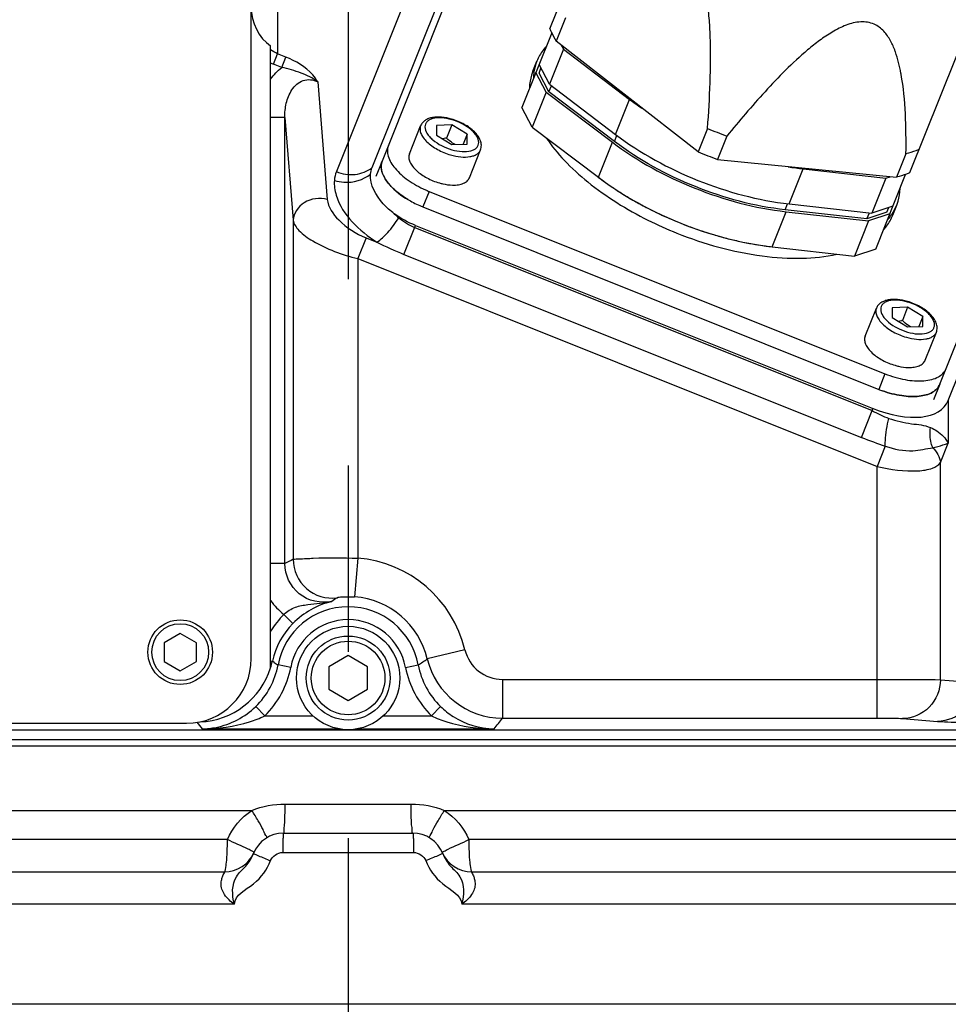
# Model space of a CAD drawing. Header units: millimetres. Extents: x -741 to 6994, y 0 to 4947.
# Tile 71 of 97: x 3561 to 3704, y 2539 to 2692. Entities that reach past the tile are written whole.
import ezdxf

# ---------------------------------------------------------------- set-up
doc = ezdxf.new("R2010")
doc.units = ezdxf.units.MM
doc.header["$LTSCALE"] = 384.676471
doc.linetypes.add('CENTER', pattern=[0.6, 0.375, -0.075, 0.075, -0.075])
doc.layers.get('0').update_dxf_attribs({"linetype": 'CONTINUOUS'})
for name, color, linetype in [('304102000091DXF_CONTINUOUS_LINE', 7, 'CONTINUOUS'), ('304103000034_DXF_AXIS', 7, 'CONTINUOUS'), ('304103000034DXF_CONTINUOUS_LINE', 7, 'CONTINUOUS'), ('304105000235DXF_CONTINUOUS_LINE', 7, 'CONTINUOUS'), ('304105000236DXF_CONTINUOUS_LINE', 7, 'CONTINUOUS'), ('304106000059DXF_CONTINUOUS_LINE', 7, 'CONTINUOUS'), ('304106000060DXF_CONTINUOUS_LINE', 7, 'CONTINUOUS'), ('304109000080DXF_CONTINUOUS_LINE', 7, 'CONTINUOUS'), ('304109000081DXF_CONTINUOUS_LINE', 7, 'CONTINUOUS'), ('304109000083DXF_CONTINUOUS_LINE', 7, 'CONTINUOUS'), ('501023000047DXF_CONTINUOUS_LINE', 7, 'CONTINUOUS'), ('501023000078DXF_CONTINUOUS_LINE', 7, 'CONTINUOUS'), ('504001000008DXF_CONTINUOUS_LINE', 7, 'CONTINUOUS'), ('运动范围_DXF_BALLOON', 7, 'CONTINUOUS'), ('运动范围_DXF_CONTINUOUS_LINE', 7, 'CONTINUOUS'), ('运动范围_DXF_DIMENSION', 7, 'CONTINUOUS')]:
    doc.layers.add(name, color=color, linetype=linetype)
doc.styles.get("Standard").update_dxf_attribs({"font": 'txt', "width": 0.7})
doc.dimstyles.new('DIMSTYLE_2', dxfattribs={"dimtxt": 58.823529, "dimasz": 35.294118, "dimexe": 1, "dimexo": 0, "dimgap": 2.5, "dimtad": 1, "dimdsep": 46, "dimtxsty": 'Standard', "dimblk": '_FILLED', "dimblk1": '_FILLED', "dimblk2": '_FILLED', "dimcen": 0.09, "dimclrt": 5, "dimazin": 2, "dimtp": 0.01, "dimtm": 0.01, "dimtfac": 1, "dimtofl": 0, "dimtmove": 0, "dimatfit": 3, "dimldrblk": '_FILLED', "dimfxl": 0, "dimtolj": 1, "dimarcsym": 0})
doc.dimstyles.new('DIMSTYLE_6', dxfattribs={"dimtxt": 58.823529, "dimasz": 35.294118, "dimexe": 1, "dimexo": 0, "dimgap": 2.5, "dimtad": 0, "dimtih": 1, "dimtoh": 1, "dimdec": 1, "dimdsep": 46, "dimtxsty": 'Standard', "dimblk": '_FILLED', "dimblk1": '_FILLED', "dimblk2": '_FILLED', "dimcen": 0.09, "dimclrt": 5, "dimazin": 2, "dimtp": 0.01, "dimtm": 0.01, "dimtfac": 1, "dimtofl": 0, "dimtmove": 0, "dimatfit": 3, "dimldrblk": '_FILLED', "dimfxl": 0, "dimtolj": 1, "dimarcsym": 0})

# ---------------------------------------------------------------- blocks, each defined once
blk = doc.blocks.new('_FILLED')
at = {"color": 0, "linetype": 'ByBlock'}
blk.add_solid([(0, 0), (-1, 0.1667), (-1, -0.1667)], dxfattribs=at)
blk = doc.blocks.new('*D10')
at = {"layer": '运动范围_DXF_DIMENSION', "color": 2, "linetype": 'Continuous', "transparency": 16777216}
for p, q in [((3613.2, 2896.93), (3115.64, 2896.93)), ((3121.52, 2896.93), (3121.52, 2628.43)), ((3121.52, 2359.93), (3121.52, 2628.43)), ((3425.68, 2359.93), (3115.64, 2359.93))]:
    blk.add_line(p, q, dxfattribs=at)
at = {"layer": '运动范围_DXF_DIMENSION', "color": 2, "linetype": 'Continuous', "transparency": 16777216, "xscale": 35.2941176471, "yscale": 35.2941176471, "zscale": 35.2941176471}
for p, rotation in [((3121.52, 2896.93), 90), ((3121.52, 2359.93), 270)]:
    blk.add_blockref('_FILLED', p, dxfattribs=dict(at, rotation=rotation))
blk = doc.blocks.new('*D20')
at = {"layer": '运动范围_DXF_BALLOON', "color": 2, "linetype": 'Continuous', "transparency": 16777216}
blk.add_line((2246.66, 2776.93), (2246.66, 1639.84), dxfattribs=at)

msp = doc.modelspace()

# ---------------------------------------------------------------- linework, layer by layer
at = {"layer": '304102000091DXF_CONTINUOUS_LINE', "color": 9, "linetype": 'Continuous'}
for p, q in [((3600.605, 2707.663), (3600.604, 2686.555)), ((3624.958, 2706.418), (3609.711, 2668.299)), ((3599.962, 2684.946), (3600.605, 2686.555)), ((3601.896, 2686.038), (3600.604, 2686.555)), ((3601.252, 2684.43), (3601.896, 2686.038)), ((3601.252, 2684.43), (3599.962, 2684.946)), ((3606.826, 2682.201), (3608.311, 2664)), ((3601.734, 2676.682), (3599.535, 2676.682)), ((3601.734, 2676.682), (3603.03, 2660.784)), ((3601.734, 2607.635), (3601.734, 2676.682)), ((3603.03, 2660.784), (3603.03, 2608.301)), ((3620.183, 2655.498), (3621.973, 2659.974)), ((3621.848, 2659.661), (3692.693, 2631.324)), ((3614.303, 2658.068), (3613.016, 2654.852)), ((3614.303, 2658.068), (3615.984, 2657.395)), ((3613.016, 2654.852), (3693.452, 2622.677)), ((3613.016, 2654.852), (3613.016, 2608.479)), ((3620.183, 2655.498), (3691.028, 2627.16)), ((3704.426, 2632.891), (3704.426, 2626.271)), ((3691.028, 2627.16), (3692.693, 2631.324)), ((3692.693, 2631.687), (3692.693, 2631.324)), ((3694.706, 2625.812), (3693.452, 2622.677)), ((3703.23, 2623.279), (3704.426, 2626.271)), ((3693.452, 2583.714), (3693.452, 2622.677)), ((3703.23, 2589.658), (3703.23, 2623.279)), ((3601.734, 2607.635), (3599.535, 2607.635)), ((3613.016, 2608.479), (3612.539, 2602.499)), ((3601.564, 2599.777), (3602.987, 2598.372)), ((3629.621, 2594.303), (3623.79, 2592.893)), ((3599.535, 2592.586), (3599.806, 2592.526)), ((3600.087, 2592.336), (3599.806, 2592.526)), ((3602.652, 2591.582), (3600.686, 2591.947)), ((3620.418, 2591.582), (3622.384, 2591.947)), ((3635.452, 2589.713), (3693.452, 2589.713)), ((3635.452, 2589.713), (3635.452, 2583.714)), ((3703.23, 2589.658), (3708.666, 2589.215)), ((3598.616, 2584.071), (3597.227, 2585.509)), ((3624.454, 2584.071), (3625.843, 2585.509)), ((3598.616, 2584.071), (3606.11, 2584.071)), ((3616.96, 2584.071), (3624.454, 2584.071)), ((3635.452, 2583.714), (3693.452, 2583.714)), ((3697.363, 2583.659), (3702.8, 2583.216)), ((3588.947, 2582.072), (3610.126, 2582.072)), ((3612.944, 2582.072), (3634.123, 2582.072))]:
    msp.add_line(p, q, dxfattribs=at)
at = {"layer": '304102000091DXF_CONTINUOUS_LINE', "color": 7, "linetype": 'Continuous'}
for p, q in [((3630.472, 2707.011), (3615.224, 2668.892)), ((3599.535, 2591.513), (3599.535, 2687.748)), ((3621.973, 2659.974), (3692.693, 2631.687)), ((3704.426, 2632.891), (3709.878, 2646.52)), ((3447.534, 2581.931), (3775.537, 2581.931))]:
    msp.add_line(p, q, dxfattribs=at)
at = {"layer": '304102000091DXF_CONTINUOUS_LINE', "color": 9, "linetype": 'Continuous'}
for centre, radius, start, end in [((3602.651, 2691.667), 7.239, 244.50127, 248.19105), ((3700.727, 2645.112), 15.958, 239.77133, 249.94703), ((3716.401, 2690.691), 68.411, 248.22874, 251.51016), ((3612.546, 2588.192), 22.247, 115.32377, 119.07779), ((3609.034, 2608.307), 6.004, 180.05925, 277.66995), ((3611.535, 2589.931), 18.607, 13.58692, 85.4343), ((3607.765, 2607.673), 10.04, 214.94669, 231.85764), ((3612.019, 2589.441), 12.702, 103.75078, 135.32643), ((3618.268, 2589.285), 15.556, 122.82582, 126.56641), ((3611.535, 2589.931), 12.608, 13.58692, 85.4343), ((3611.535, 2589.931), 14.013, 135.36401, 148.91099), ((3611.535, 2589.931), 11.034, 10.52454, 169.47546), ((3611.535, 2589.931), 12.013, 135.36523, 167.52748), ((3611.535, 2589.931), 9.035, 10.52451, 169.47549), ((3635.452, 2595.712), 5.999, 193.58513, 270.00179), ((3588.099, 2595.109), 11.988, 342.54312, 347.55604), ((3615.656, 2615.674), 28.055, 236.29173, 237.75168), ((3606.712, 2616.753), 29.342, 302.28394, 305.5941), ((3635.454, 2595.714), 12, 193.59379, 269.99313), ((3645.903, 2629.531), 74.138, 218.76861, 219.8031), ((3576.079, 2630.424), 75.545, 320.20494, 321.80732)]:
    msp.add_arc(centre, radius, start, end, dxfattribs=at)
at = {"layer": '304102000091DXF_CONTINUOUS_LINE', "color": 7, "linetype": 'Continuous'}
msp.add_arc((3588.092, 2595.116), 11.997, 272.50849, 342.52024, dxfattribs=at)
for centre, major_axis, ratio, start_param, end_param in [((3602.535, 2693.866), (0, -7.065), 0.8492078, -1.5707963, -0.5235988), ((3692.693, 2639.148), (11.513, -6.709), 0.5042814, -1.2849824, 0.0745898)]:
    msp.add_ellipse(centre, major_axis=major_axis, ratio=ratio, start_param=start_param, end_param=end_param, dxfattribs=at)
at = {"layer": '304102000091DXF_CONTINUOUS_LINE', "color": 9, "linetype": 'Continuous'}
for points in [[(3600.604, 2686.555), (3600.226, 2686.72), (3599.866, 2686.933), (3599.535, 2687.179)], [(3599.535, 2682.62), (3600.013, 2683.301), (3600.593, 2683.922), (3601.252, 2684.43)], [(3609.711, 2668.299), (3609.538, 2667.868), (3609.435, 2667.403), (3609.402, 2666.939)], [(3618.681, 2661.796), (3618.902, 2661.576), (3619.133, 2661.366), (3619.374, 2661.169)], [(3619.374, 2661.169), (3620.124, 2660.56), (3620.952, 2660.02), (3621.848, 2659.661)], [(3615.984, 2657.395), (3617.36, 2656.712), (3618.757, 2656.068), (3620.183, 2655.498)], [(3702.062, 2625.559), (3702.677, 2624.967), (3703.136, 2624.128), (3703.23, 2623.279)], [(3597.227, 2585.509), (3598.979, 2587.202), (3600.242, 2589.552), (3600.686, 2591.947)], [(3598.616, 2584.071), (3600.66, 2586.046), (3602.133, 2588.787), (3602.652, 2591.582)], [(3620.418, 2591.582), (3620.937, 2588.787), (3622.41, 2586.046), (3624.454, 2584.071)], [(3622.384, 2591.947), (3622.829, 2589.552), (3624.091, 2587.202), (3625.843, 2585.509)]]:
    msp.add_open_spline(points, degree=3, dxfattribs=at)
for points, knots in [([(3606.826, 2682.201), (3606.604, 2682.582), (3605.364, 2684.301), (3603.44, 2685.42), (3601.896, 2686.038)], [0, 0, 0, 0, 0.2096552, 1, 1, 1, 1]), ([(3606.827, 2682.201), (3606.061, 2682.795), (3604.198, 2683.64), (3602.275, 2684.235), (3601.252, 2684.43)], [0, 0, 0, 0, 0.4821286, 1, 1, 1, 1]), ([(3601.734, 2676.682), (3601.72, 2677.42), (3601.868, 2678.915), (3602.682, 2681.021), (3604.423, 2682.73), (3606.158, 2682.558), (3606.826, 2682.201)], [0, 0, 0, 0, 0.2464872, 0.494957, 0.7470748, 1, 1, 1, 1]), ([(3609.711, 2668.299), (3610.626, 2667.933), (3612.595, 2667.625), (3614.492, 2668.327), (3615.224, 2668.892)], [0, 0, 0, 0, 0.515756, 1, 1, 1, 1]), ([(3609.402, 2666.939), (3609.348, 2666.171), (3609.974, 2662.145), (3613.292, 2659.127), (3615.984, 2657.395)], [0, 0, 0, 0, 0.1938721, 1, 1, 1, 1]), ([(3609.402, 2666.939), (3609.881, 2666.791), (3611.788, 2666.431), (3613.889, 2667.008), (3615.003, 2667.914)], [0, 0, 0, 0, 0.2587132, 1, 1, 1, 1]), ([(3608.311, 2664), (3607.149, 2664.305), (3604.617, 2664.053), (3603.066, 2661.852), (3603.03, 2660.784)], [0, 0, 0, 0, 0.5291973, 1, 1, 1, 1]), ([(3608.311, 2664), (3608.409, 2662.795), (3610.291, 2660.241), (3612.741, 2658.693), (3614.303, 2658.068)], [0, 0, 0, 0, 0.4183957, 1, 1, 1, 1]), ([(3603.03, 2660.784), (3603.111, 2660.188), (3604.07, 2658.881), (3607.323, 2656.614), (3610.597, 2655.433), (3613.016, 2654.852)], [0, 0, 0, 0, 0.1508887, 0.3766163, 1, 1, 1, 1]), ([(3615.984, 2657.395), (3616.626, 2657.773), (3617.866, 2658.984), (3618.872, 2660.356), (3619.374, 2661.169)], [0, 0, 0, 0, 0.4378369, 1, 1, 1, 1]), ([(3694.706, 2625.812), (3694.688, 2626.095), (3694.715, 2627.549), (3694.984, 2628.986), (3695.255, 2630.121)], [0, 0, 0, 0, 0.1957231, 1, 1, 1, 1]), ([(3695.255, 2630.121), (3696.383, 2629.709), (3698.534, 2629.223), (3700.787, 2629.096), (3701.704, 2628.694)], [0, 0, 0, 0, 0.5454611, 1, 1, 1, 1]), ([(3702.062, 2625.559), (3701.965, 2625.791), (3701.635, 2626.8), (3701.599, 2627.893), (3701.704, 2628.694)], [0, 0, 0, 0, 0.237223, 1, 1, 1, 1]), ([(3701.704, 2628.694), (3702.034, 2628.549), (3703.117, 2627.975), (3704.059, 2627.058), (3704.426, 2626.271)], [0, 0, 0, 0, 0.2937293, 1, 1, 1, 1]), ([(3694.706, 2625.812), (3696.071, 2625.358), (3698.594, 2624.793), (3701.024, 2625.455), (3702.062, 2625.559)], [0, 0, 0, 0, 0.5797801, 1, 1, 1, 1]), ([(3702.062, 2625.559), (3702.315, 2625.631), (3703.107, 2625.854), (3703.91, 2626.054), (3704.426, 2626.271)], [0, 0, 0, 0, 0.3201196, 1, 1, 1, 1]), ([(3693.452, 2622.677), (3695.511, 2622.183), (3698.428, 2621.765), (3701.769, 2622.211), (3702.953, 2622.864), (3703.23, 2623.279)], [0, 0, 0, 0, 0.6276868, 0.8521742, 1, 1, 1, 1]), ([(3609, 2601.779), (3607.314, 2601.417), (3603.409, 2602.273), (3601.732, 2605.911), (3601.734, 2607.635)], [0, 0, 0, 0, 0.5000139, 1, 1, 1, 1]), ([(3603.03, 2608.301), (3603.327, 2608.358), (3604.369, 2608.376), (3607.686, 2608.588), (3610.723, 2608.553), (3613.016, 2608.479)], [0, 0, 0, 0, 0.0908529, 0.3110268, 1, 1, 1, 1]), ([(3601.564, 2599.777), (3602.09, 2600.254), (3603.286, 2600.985), (3605.875, 2601.429), (3607.777, 2601.504), (3608.999, 2601.779)], [0, 0, 0, 0, 0.272487, 0.5195656, 1, 1, 1, 1]), ([(3609.835, 2602.357), (3610.026, 2602.48), (3610.995, 2602.45), (3611.863, 2602.553), (3612.539, 2602.499)], [0, 0, 0, 0, 0.2508334, 1, 1, 1, 1]), ([(3693.452, 2589.713), (3694.563, 2589.713), (3697.822, 2589.7), (3701.083, 2589.728), (3703.23, 2589.658)], [0, 0, 0, 0, 0.340979, 1, 1, 1, 1]), ([(3703.23, 2589.658), (3703.224, 2588.133), (3701.998, 2584.983), (3698.863, 2583.664), (3697.363, 2583.659)], [0, 0, 0, 0, 0.503928, 1, 1, 1, 1]), ([(3708.666, 2589.215), (3708.661, 2587.691), (3707.434, 2584.541), (3704.3, 2583.222), (3702.8, 2583.216)], [0, 0, 0, 0, 0.5039279, 1, 1, 1, 1]), ([(3588.947, 2582.072), (3591.412, 2582.083), (3594.759, 2582.519), (3597.858, 2583.705), (3598.616, 2584.071)], [0, 0, 0, 0, 0.7452515, 1, 1, 1, 1]), ([(3624.454, 2584.071), (3625.213, 2583.705), (3628.311, 2582.519), (3631.658, 2582.083), (3634.123, 2582.072)], [0, 0, 0, 0, 0.2547488, 1, 1, 1, 1]), ([(3693.452, 2583.714), (3693.897, 2583.714), (3695.2, 2583.701), (3696.507, 2583.728), (3697.363, 2583.659)], [0, 0, 0, 0, 0.3409543, 1, 1, 1, 1]), ([(3702.8, 2583.216), (3704.192, 2583.103), (3708.109, 2583.105), (3712.018, 2583.05), (3714.533, 2583.05)], [0, 0, 0, 0, 0.3571523, 1, 1, 1, 1])]:
    msp.add_open_spline(points, degree=3, knots=knots, dxfattribs=at)
at = {"layer": '304102000091DXF_CONTINUOUS_LINE', "color": 7, "linetype": 'Continuous'}
for points in [[(3615.003, 2667.914), (3615.026, 2668.248), (3615.1, 2668.582), (3615.224, 2668.892)], [(3621.973, 2659.974), (3620.809, 2660.44), (3619.688, 2661.049), (3618.681, 2661.796)]]:
    msp.add_open_spline(points, degree=3, dxfattribs=at)
for points, knots in [([(3618.681, 2661.796), (3618.066, 2662.251), (3616.257, 2663.822), (3614.885, 2666.254), (3615.003, 2667.914)], [0, 0, 0, 0, 0.314996, 1, 1, 1, 1]), ([(3588.947, 2582.072), (3589.664, 2582.08), (3592.685, 2582.38), (3595.565, 2583.903), (3597.227, 2585.509)], [0, 0, 0, 0, 0.2366425, 1, 1, 1, 1]), ([(3625.843, 2585.509), (3626.437, 2584.936), (3628.816, 2583.041), (3631.918, 2582.096), (3634.123, 2582.072)], [0, 0, 0, 0, 0.2724922, 1, 1, 1, 1])]:
    msp.add_open_spline(points, degree=3, knots=knots, dxfattribs=at)
at = {"layer": '304103000034_DXF_AXIS', "color": 7, "linetype": 'CENTER'}
msp.add_line((3611.535, 2795.936), (3611.535, 2253.065), dxfattribs=at)
at = {"layer": '304103000034DXF_CONTINUOUS_LINE', "color": 7, "linetype": 'Continuous'}
for p, q in [((3437.535, 2580.431), (3785.535, 2580.431)), ((3507.534, 2579.431), (3715.536, 2579.431)), ((3601.535, 2565.931), (3621.535, 2565.931)), ((3448.759, 2559.931), (3592.37, 2559.931)), ((3448.759, 2559.931), (3592.37, 2559.931)), ((3630.7, 2559.931), (3774.31, 2559.931)), ((3630.7, 2559.931), (3774.311, 2559.931)), ((3836.535, 2539.431), (3481.675, 2539.431))]:
    msp.add_line(p, q, dxfattribs=at)
at = {"layer": '304103000034DXF_CONTINUOUS_LINE', "color": 9, "linetype": 'Continuous'}
for p, q in [((3481.75, 2569.433), (3596.649, 2569.431)), ((3601.784, 2570.431), (3621.286, 2570.431)), ((3626.421, 2569.431), (3741.32, 2569.433)), ((3592.85, 2564.932), (3448.759, 2564.931)), ((3774.311, 2564.931), (3630.221, 2564.932)), ((3601.4, 2562.931), (3621.67, 2562.931)), ((3593.926, 2554.931), (3418.05, 2554.931)), ((3795.791, 2554.931), (3629.144, 2554.931))]:
    msp.add_line(p, q, dxfattribs=at)
at = {"layer": '304103000034DXF_CONTINUOUS_LINE', "color": 7, "linetype": 'Continuous'}
for centre, start, end in [((3601.535, 2560.931), 90, 158.42054), ((3621.535, 2560.931), 21.57947, 90), ((3592.37, 2564.931), 270, 336.42182), ((3630.701, 2564.931), 203.57342, 269.99172)]:
    msp.add_arc(centre, 5, start, end, dxfattribs=at)
at = {"layer": '304103000034DXF_CONTINUOUS_LINE', "color": 9, "linetype": 'Continuous'}
for points in [[(3592.85, 2564.932), (3593.619, 2566.738), (3594.992, 2568.379), (3596.649, 2569.431)], [(3596.649, 2569.431), (3598.254, 2570.113), (3600.04, 2570.432), (3601.784, 2570.431)], [(3621.286, 2570.431), (3623.03, 2570.431), (3624.816, 2570.112), (3626.421, 2569.431)], [(3626.421, 2569.431), (3628.078, 2568.379), (3629.452, 2566.738), (3630.221, 2564.932)], [(3599.515, 2561.667), (3599.796, 2562.369), (3600.643, 2562.932), (3601.4, 2562.931)], [(3621.67, 2562.931), (3622.427, 2562.932), (3623.274, 2562.369), (3623.555, 2561.667)]]:
    msp.add_open_spline(points, degree=3, dxfattribs=at)
for points, knots in [([(3598.901, 2565.181), (3599.009, 2565.248), (3598.608, 2565.847), (3598.357, 2566.591), (3597.528, 2567.953), (3596.973, 2568.906), (3596.649, 2569.431)], [0, 0, 0, 0, 0.0790361, 0.294075, 0.6164441, 1, 1, 1, 1]), ([(3601.535, 2565.931), (3601.65, 2565.931), (3601.582, 2566.608), (3601.76, 2567.307), (3601.749, 2568.809), (3601.781, 2569.846), (3601.784, 2570.431)], [0, 0, 0, 0, 0.0766161, 0.2893842, 0.611425, 1, 1, 1, 1]), ([(3621.535, 2565.931), (3621.42, 2565.931), (3621.488, 2566.608), (3621.31, 2567.307), (3621.321, 2568.809), (3621.289, 2569.846), (3621.286, 2570.431)], [0, 0, 0, 0, 0.0766161, 0.2893842, 0.611425, 1, 1, 1, 1]), ([(3624.169, 2565.181), (3624.061, 2565.248), (3624.462, 2565.847), (3624.713, 2566.591), (3625.542, 2567.953), (3626.098, 2568.906), (3626.421, 2569.431)], [0, 0, 0, 0, 0.0790309, 0.2940655, 0.6164342, 1, 1, 1, 1]), ([(3592.37, 2559.931), (3592.511, 2559.931), (3592.586, 2560.66), (3592.754, 2561.499), (3592.822, 2563.143), (3592.849, 2564.294), (3592.849, 2564.932)], [0, 0, 0, 0, 0.0835396, 0.3000903, 0.6215454, 1, 1, 1, 1]), ([(3596.669, 2563.131), (3596.469, 2563.236), (3595.222, 2563.89), (3593.902, 2564.395), (3592.849, 2564.931)], [0, 0, 0, 0, 0.1604901, 1, 1, 1, 1]), ([(3601.535, 2565.931), (3601.457, 2565.931), (3601.523, 2565.468), (3601.398, 2565.001), (3601.419, 2564), (3601.4, 2563.314), (3601.4, 2562.931)], [0, 0, 0, 0, 0.0778469, 0.2945522, 0.6182867, 1, 1, 1, 1]), ([(3621.535, 2565.931), (3621.613, 2565.931), (3621.547, 2565.468), (3621.672, 2565.001), (3621.651, 2564), (3621.67, 2563.314), (3621.67, 2562.931)], [0, 0, 0, 0, 0.0778469, 0.2945524, 0.6182868, 1, 1, 1, 1]), ([(3626.401, 2563.131), (3626.601, 2563.236), (3627.848, 2563.89), (3629.168, 2564.395), (3630.221, 2564.931)], [0, 0, 0, 0, 0.1604938, 1, 1, 1, 1]), ([(3630.221, 2564.932), (3630.221, 2564.294), (3630.248, 2563.143), (3630.316, 2561.499), (3630.484, 2560.66), (3630.559, 2559.931), (3630.7, 2559.931)], [0, 0, 0, 0, 0.3783987, 0.6998802, 0.916446, 1, 1, 1, 1]), ([(3593.926, 2554.931), (3593.537, 2556.298), (3593.478, 2558.863), (3595.803, 2560.767), (3596.604, 2562.06), (3596.885, 2562.77)], [0, 0, 0, 0, 0.4877062, 0.7376437, 1, 1, 1, 1]), ([(3593.926, 2554.931), (3593.995, 2556.372), (3597.367, 2557.886), (3598.964, 2560.292), (3599.515, 2561.667)], [0, 0, 0, 0, 0.4933359, 1, 1, 1, 1]), ([(3596.952, 2562.931), (3596.965, 2562.961), (3596.825, 2563.053), (3596.744, 2563.092), (3596.669, 2563.131)], [0, 0, 0, 0, 0.2767338, 1, 1, 1, 1]), ([(3596.885, 2562.77), (3596.873, 2562.74), (3597.079, 2562.707), (3597.14, 2562.642), (3597.226, 2562.605)], [0, 0, 0, 0, 0.2577166, 1, 1, 1, 1]), ([(3597.226, 2562.605), (3597.363, 2562.545), (3598.122, 2562.223), (3598.887, 2561.916), (3599.515, 2561.667)], [0, 0, 0, 0, 0.1815382, 1, 1, 1, 1]), ([(3625.844, 2562.605), (3625.707, 2562.545), (3624.948, 2562.223), (3624.183, 2561.916), (3623.555, 2561.667)], [0, 0, 0, 0, 0.1815312, 1, 1, 1, 1]), ([(3623.555, 2561.667), (3624.106, 2560.293), (3625.759, 2557.891), (3628.967, 2556.363), (3629.144, 2554.931)], [0, 0, 0, 0, 0.5064171, 1, 1, 1, 1]), ([(3626.185, 2562.77), (3626.197, 2562.74), (3625.991, 2562.707), (3625.93, 2562.642), (3625.844, 2562.605)], [0, 0, 0, 0, 0.2576399, 1, 1, 1, 1]), ([(3626.118, 2562.931), (3626.105, 2562.961), (3626.245, 2563.053), (3626.326, 2563.092), (3626.401, 2563.131)], [0, 0, 0, 0, 0.276738, 1, 1, 1, 1]), ([(3626.185, 2562.77), (3626.466, 2562.06), (3627.264, 2560.768), (3629.605, 2558.86), (3629.475, 2556.313), (3629.144, 2554.931)], [0, 0, 0, 0, 0.2623531, 0.5122651, 1, 1, 1, 1]), ([(3593.926, 2554.931), (3593.344, 2555.329), (3592.33, 2556.236), (3591.754, 2557.792), (3591.999, 2558.914), (3592.079, 2559.354), (3592.532, 2559.932), (3592.37, 2559.931)], [0, 0, 0, 0, 0.3652542, 0.6856085, 0.8144951, 0.9158441, 1, 1, 1, 1]), ([(3630.7, 2559.931), (3630.538, 2559.932), (3630.992, 2559.354), (3631.071, 2558.914), (3631.316, 2557.792), (3630.74, 2556.236), (3629.726, 2555.329), (3629.144, 2554.931)], [0, 0, 0, 0, 0.0841567, 0.1855068, 0.314393, 0.6347461, 1, 1, 1, 1])]:
    msp.add_open_spline(points, degree=3, knots=knots, dxfattribs=at)
at = {"layer": '304105000235DXF_CONTINUOUS_LINE', "color": 7, "linetype": 'Continuous'}
for p, q in [((3596.535, 2592.931), (3596.535, 2711.931)), ((3473.008, 2582.931), (3586.535, 2582.931))]:
    msp.add_line(p, q, dxfattribs=at)
msp.add_arc((3586.535, 2592.931), 10, 270, 360, dxfattribs=at)
at = {"layer": '304105000236DXF_CONTINUOUS_LINE', "color": 7, "linetype": 'Continuous'}
for p, q in [((3631.881, 2707.63), (3616.803, 2669.936)), ((3703.152, 2635.397), (3718.229, 2673.091)), ((3624.082, 2665.245), (3694.646, 2637.02)), ((3623.117, 2662.833), (3693.681, 2634.608))]:
    msp.add_line(p, q, dxfattribs=at)
at = {"layer": '304105000236DXF_CONTINUOUS_LINE', "color": 9, "linetype": 'Continuous'}
for p, q in [((3624.082, 2665.245), (3623.117, 2662.833)), ((3694.646, 2637.02), (3693.681, 2634.608))]:
    msp.add_line(p, q, dxfattribs=at)
at = {"layer": '304105000236DXF_CONTINUOUS_LINE', "color": 7, "linetype": 'Continuous'}
for centre, radius, start, end in [((3630.375, 2680.979), 16.946, 246.05865, 248.19803), ((3628.759, 2677.31), 15.529, 239.08501, 240.73885), ((3629.271, 2678.251), 16.601, 240.78473, 248.2412), ((3699.974, 2650.341), 16.946, 248.19916, 250.28104)]:
    msp.add_arc(centre, radius, start, end, dxfattribs=at)
for points, knots in [([(3617.768, 2672.348), (3617.563, 2671.834), (3617.619, 2670.455), (3618.846, 2668.6), (3620.857, 2666.85), (3622.56, 2665.908), (3623.499, 2665.491)], [0, 0, 0, 0, 0.1729252, 0.3967686, 0.6791227, 1, 1, 1, 1]), ([(3620.78, 2663.987), (3620.078, 2664.407), (3618.962, 2665.2), (3617.685, 2666.514), (3616.926, 2667.699), (3616.579, 2668.865), (3616.677, 2669.62), (3616.803, 2669.936)], [0, 0, 0, 0, 0.3203998, 0.5322547, 0.7139553, 0.8665266, 1, 1, 1, 1]), ([(3694.646, 2637.02), (3695.658, 2636.615), (3697.645, 2636.03), (3700.137, 2635.826), (3701.868, 2636.1), (3703.142, 2636.559), (3703.9, 2637.267), (3704.116, 2637.809)], [0, 0, 0, 0, 0.3192224, 0.6031488, 0.724029, 0.8290654, 1, 1, 1, 1]), ([(3703.152, 2635.397), (3702.946, 2634.882), (3701.951, 2633.921), (3699.779, 2633.425), (3697.111, 2633.547), (3695.225, 2634.042), (3694.257, 2634.389)], [0, 0, 0, 0, 0.1728729, 0.3967436, 0.6791492, 1, 1, 1, 1])]:
    msp.add_open_spline(points, degree=3, knots=knots, dxfattribs=at)
at = {"layer": '304106000059DXF_CONTINUOUS_LINE', "color": 7, "linetype": 'Continuous'}
for p, q in [((3616.803, 2669.936), (3615.838, 2667.524)), ((3703.152, 2635.397), (3702.187, 2632.984))]:
    msp.add_line(p, q, dxfattribs=at)
for centre, radius, start, end in [((3628.759, 2677.31), 15.529, 239.08501, 240.73885), ((3629.271, 2678.251), 16.601, 240.78473, 248.2412), ((3699.974, 2650.341), 16.946, 248.19916, 250.28104)]:
    msp.add_arc(centre, radius, start, end, dxfattribs=at)
for points, knots in [([(3616.803, 2669.936), (3616.632, 2669.508), (3616.6, 2668.576), (3617.137, 2667.305), (3618.397, 2665.623), (3619.764, 2664.595), (3620.78, 2663.987)], [0, 0, 0, 0, 0.1807622, 0.3427956, 0.5352064, 1, 1, 1, 1]), ([(3694.257, 2634.389), (3695.225, 2634.042), (3697.111, 2633.547), (3699.779, 2633.425), (3701.951, 2633.921), (3702.946, 2634.882), (3703.152, 2635.397)], [0, 0, 0, 0, 0.3208508, 0.6032564, 0.8271271, 1, 1, 1, 1])]:
    msp.add_open_spline(points, degree=3, knots=knots, dxfattribs=at)
at = {"layer": '304106000060DXF_CONTINUOUS_LINE', "color": 7, "linetype": 'Continuous'}
msp.add_line((3447.535, 2581.931), (3775.535, 2581.931), dxfattribs=at)
at = {"layer": '304109000080DXF_CONTINUOUS_LINE', "color": 7, "linetype": 'Continuous'}
for p, q in [((3643.054, 2689.79), (3638.434, 2678.24)), ((3644.873, 2687.261), (3642.702, 2681.833)), ((3644.543, 2687.881), (3644.873, 2687.261)), ((3644.873, 2687.261), (3655.115, 2679.486)), ((3642.219, 2680.627), (3640.605, 2683.667)), ((3642.702, 2681.833), (3641.088, 2684.874)), ((3641.095, 2683.545), (3641.395, 2684.295)), ((3642.623, 2680.666), (3641.095, 2683.545)), ((3642.219, 2680.627), (3640.048, 2675.199)), ((3642.219, 2680.627), (3652.461, 2672.852)), ((3642.623, 2680.666), (3643, 2681.607)), ((3652.767, 2672.966), (3642.623, 2680.666)), ((3642.702, 2681.833), (3652.944, 2674.058)), ((3640.048, 2675.199), (3638.434, 2678.24)), ((3640.048, 2675.199), (3650.29, 2667.425)), ((3681.995, 2668.734), (3694.773, 2667.3)), ((3694.773, 2667.3), (3692.602, 2661.873)), ((3693.214, 2656.328), (3697.835, 2667.878)), ((3694.773, 2667.3), (3695.44, 2667.523)), ((3691.854, 2660.973), (3679.199, 2662.393)), ((3679.824, 2663.307), (3692.602, 2661.873)), ((3695.868, 2662.962), (3692.602, 2661.873)), ((3694.947, 2662.005), (3695.247, 2662.754)), ((3679.341, 2662.1), (3692.12, 2660.667)), ((3694.947, 2662.005), (3691.854, 2660.973)), ((3691.854, 2660.973), (3692.23, 2661.914)), ((3695.385, 2661.755), (3692.12, 2660.667)), ((3692.12, 2660.667), (3689.949, 2655.239)), ((3677.17, 2656.673), (3689.949, 2655.239)), ((3693.214, 2656.328), (3689.949, 2655.239))]:
    msp.add_line(p, q, dxfattribs=at)
at = {"layer": '304109000080DXF_CONTINUOUS_LINE', "color": 9, "linetype": 'Continuous'}
for p, q in [((3652.944, 2674.058), (3655.115, 2679.486)), ((3652.767, 2672.966), (3653.147, 2673.916)), ((3650.29, 2667.425), (3652.461, 2672.852)), ((3679.824, 2663.307), (3681.995, 2668.734)), ((3679.199, 2662.393), (3679.579, 2663.343)), ((3677.17, 2656.673), (3679.341, 2662.1))]:
    msp.add_line(p, q, dxfattribs=at)
at = {"layer": '304109000080DXF_CONTINUOUS_LINE', "color": 7, "linetype": 'Continuous'}
for centre, start, end in [((3683.594, 2717.035), 232.82184, 235.68101), ((3687.268, 2715.565), 260.71617, 263.57534)]:
    msp.add_arc(centre, 47.127, start, end, dxfattribs=at)
for points in [[(3679.199, 2662.393), (3674.445, 2662.927), (3665.095, 2665.46), (3656.577, 2670.074), (3652.767, 2672.966)], [(3652.944, 2674.058), (3656.819, 2671.117), (3665.481, 2666.425), (3674.989, 2663.849), (3679.824, 2663.307)], [(3652.461, 2672.852), (3656.336, 2669.911), (3664.998, 2665.219), (3674.507, 2662.643), (3679.341, 2662.1)], [(3650.29, 2667.425), (3654.165, 2664.483), (3662.827, 2659.791), (3672.336, 2657.215), (3677.17, 2656.673)]]:
    msp.add_open_spline(points, degree=3, dxfattribs=at)
at = {"layer": '304109000081DXF_CONTINUOUS_LINE', "color": 7, "linetype": 'Continuous'}
for p, q in [((3640.144, 2683.861), (3640.755, 2685.389)), ((3695.853, 2661.578), (3696.464, 2663.106))]:
    msp.add_line(p, q, dxfattribs=at)
for centre, radius, start, end in [((3648.411, 2682.468), 8.207, 171.04511, 177.53339), ((3678.067, 2704.023), 45.946, 232.7697, 234.07843), ((3679.407, 2705.879), 48.235, 234.08273, 235.97381), ((3680.393, 2707.327), 49.987, 235.96572, 236.46447), ((3681.45, 2708.938), 51.913, 236.47476, 238.71015), ((3682.865, 2711.263), 54.635, 238.7081, 240.91824), ((3683.988, 2713.277), 56.941, 240.91587, 243.01811), ((3684.644, 2714.558), 58.38, 243.01469, 244.6169), ((3689.362, 2665.957), 7.653, 325.93936, 338.12689), ((3684.486, 2713.968), 59.421, 243.47593, 248.2096), ((3684.964, 2715.227), 59.122, 244.61475, 245.123), ((3685.21, 2715.762), 59.711, 245.12466, 247.16057), ((3685.282, 2715.927), 59.89, 247.15864, 249.23854), ((3688.905, 2666.27), 8.207, 318.86379, 325.35207), ((3689.142, 2666.099), 7.915, 325.39343, 325.97616), ((3685.22, 2715.758), 59.711, 249.23661, 251.27252), ((3685.028, 2715.199), 59.12, 251.27418, 251.78818), ((3684.798, 2714.494), 58.378, 251.78605, 253.38251), ((3684.391, 2713.116), 56.941, 253.37907, 255.48131), ((3683.815, 2710.883), 54.635, 255.47894, 257.68908), ((3683.236, 2708.223), 51.913, 257.68703, 259.92242), ((3682.89, 2706.328), 49.987, 259.93272, 260.43146), ((3682.606, 2704.6), 48.235, 260.42337, 262.31445), ((3682.296, 2702.332), 45.946, 262.31875, 263.62748)]:
    msp.add_arc(centre, radius, start, end, dxfattribs=at)
for points, knots in [([(3642.133, 2687.624), (3641.986, 2687.455), (3641.435, 2686.772), (3640.998, 2685.996), (3640.755, 2685.389)], [0, 0, 0, 0, 0.2551817, 1, 1, 1, 1]), ([(3640.144, 2683.861), (3640.064, 2683.66), (3639.773, 2682.832), (3639.63, 2681.953), (3639.601, 2681.293)], [0, 0, 0, 0, 0.2470309, 1, 1, 1, 1]), ([(3642.217, 2673.507), (3643.039, 2672.279), (3645.038, 2669.85), (3650.087, 2665.273), (3654.663, 2662.442), (3657.95, 2660.801)], [0, 0, 0, 0, 0.2172178, 0.4598589, 1, 1, 1, 1]), ([(3696.464, 2663.106), (3696.545, 2663.307), (3696.835, 2664.136), (3696.979, 2665.014), (3697.007, 2665.674)], [0, 0, 0, 0, 0.2470309, 1, 1, 1, 1]), ([(3694.475, 2659.343), (3694.622, 2659.512), (3695.173, 2660.195), (3695.61, 2660.971), (3695.853, 2661.578)], [0, 0, 0, 0, 0.2551817, 1, 1, 1, 1]), ([(3662.428, 2658.793), (3666.664, 2657.098), (3673.129, 2655.294), (3681.562, 2654.726), (3685.443, 2655.114), (3687.211, 2655.509)], [0, 0, 0, 0, 0.541092, 0.7850796, 1, 1, 1, 1])]:
    msp.add_open_spline(points, degree=3, knots=knots, dxfattribs=at)
msp.add_open_spline([(3640.755, 2685.389), (3640.544, 2684.862), (3640.393, 2684.306), (3640.305, 2683.745)], degree=3, dxfattribs=at)
at = {"layer": '304109000083DXF_CONTINUOUS_LINE', "color": 7, "linetype": 'Continuous'}
for p, q in [((3642.76, 2690.401), (3654.949, 2720.873)), ((3710.658, 2698.589), (3698.469, 2668.118)), ((3645.185, 2692.127), (3643.737, 2688.509)), ((3665.731, 2671.385), (3643.737, 2688.509)), ((3667.178, 2675.003), (3665.731, 2671.385)), ((3670.168, 2673.808), (3668.72, 2670.189)), ((3668.72, 2670.189), (3696.456, 2667.421)), ((3697.904, 2671.04), (3696.456, 2667.421))]:
    msp.add_line(p, q, dxfattribs=at)
for centre, radius, start, end in [((3681.799, 2681.668), 15.358, 19.6036, 19.99581), ((3666.221, 2677.741), 31.439, 10.2802, 10.57876), ((3693.714, 2737.009), 67.445, 246.83115, 249.56603), ((3692.27, 2733.397), 67.452, 246.83103, 249.56615)]:
    msp.add_arc(centre, radius, start, end, dxfattribs=at)
for points, knots in [([(3667.599, 2689.243), (3667.564, 2690.184), (3667.455, 2692.075), (3667.138, 2694.914), (3666.577, 2697.745), (3665.648, 2700.445), (3664.27, 2702.398), (3662.748, 2703.273), (3661.228, 2703.615), (3659.352, 2703.356), (3657.999, 2702.795), (3657.348, 2702.472)], [0, 0, 0, 0, 0.1344444, 0.2702127, 0.4074689, 0.5453254, 0.6767832, 0.7363858, 0.7917275, 0.8963572, 1, 1, 1, 1]), ([(3696.23, 2686.919), (3696.026, 2687.48), (3695.55, 2688.582), (3694.528, 2690.104), (3692.957, 2691.307), (3690.801, 2691.628), (3688.581, 2691.03), (3686.474, 2689.954), (3684.509, 2688.623), (3682.064, 2686.674), (3679.237, 2684.034), (3676.067, 2680.707), (3673.056, 2677.293), (3671.12, 2674.973), (3670.168, 2673.808)], [0, 0, 0, 0, 0.0507676, 0.1016785, 0.1546377, 0.2138772, 0.2796278, 0.3471893, 0.4144998, 0.4812083, 0.6129504, 0.7430449, 0.8719598, 1, 1, 1, 1]), ([(3642.76, 2690.401), (3642.831, 2690.243), (3643.13, 2689.599), (3643.466, 2688.973), (3643.737, 2688.509)], [0, 0, 0, 0, 0.2434237, 1, 1, 1, 1]), ([(3667.178, 2675.003), (3667.357, 2677.357), (3667.642, 2682.099), (3667.689, 2686.854), (3667.599, 2689.243)], [0, 0, 0, 0, 0.4968482, 1, 1, 1, 1]), ([(3697.904, 2671.04), (3697.932, 2673.114), (3697.891, 2677.23), (3697.52, 2681.343), (3697.156, 2683.352)], [0, 0, 0, 0, 0.5040214, 1, 1, 1, 1]), ([(3699.916, 2671.736), (3699.756, 2671.67), (3699.096, 2671.41), (3698.42, 2671.188), (3697.904, 2671.04)], [0, 0, 0, 0, 0.2434237, 1, 1, 1, 1]), ([(3698.469, 2668.118), (3698.309, 2668.052), (3697.648, 2667.792), (3696.973, 2667.57), (3696.456, 2667.421)], [0, 0, 0, 0, 0.2434237, 1, 1, 1, 1])]:
    msp.add_open_spline(points, degree=3, knots=knots, dxfattribs=at)
msp.add_open_spline([(3697.126, 2683.513), (3696.917, 2684.633), (3696.648, 2685.747), (3696.266, 2686.821)], degree=3, dxfattribs=at)
at = {"layer": '501023000047DXF_CONTINUOUS_LINE', "color": 7, "linetype": 'Continuous'}
for p, q in [((3611.535, 2593.396), (3608.535, 2591.664)), ((3614.535, 2591.664), (3611.535, 2593.396)), ((3608.535, 2591.664), (3608.535, 2588.199)), ((3614.535, 2588.199), (3614.535, 2591.664)), ((3608.535, 2588.199), (3611.535, 2586.467)), ((3611.535, 2586.467), (3614.535, 2588.199))]:
    msp.add_line(p, q, dxfattribs=at)
msp.add_circle((3611.535, 2589.931), 6.5, dxfattribs=at)
at = {"layer": '501023000047DXF_CONTINUOUS_LINE', "color": 9, "linetype": 'Continuous'}
msp.add_circle((3611.535, 2589.931), 5.7, dxfattribs=at)
at = {"layer": '501023000078DXF_CONTINUOUS_LINE', "color": 7, "linetype": 'Continuous'}
for p, q in [((3621.018, 2671.048), (3622.755, 2675.39)), ((3627.59, 2675.54), (3625.223, 2675.461)), ((3625.223, 2675.461), (3625.223, 2673.937)), ((3627.59, 2675.54), (3626.775, 2673.503)), ((3629.957, 2674.095), (3627.59, 2675.54)), ((3625.223, 2673.937), (3627.59, 2672.492)), ((3629.957, 2674.095), (3629.339, 2672.55)), ((3629.957, 2672.571), (3629.957, 2674.095)), ((3627.59, 2672.492), (3629.957, 2672.571)), ((3630.303, 2667.335), (3632.039, 2671.677)), ((3691.582, 2642.823), (3693.319, 2647.165)), ((3698.154, 2647.315), (3695.787, 2647.235)), ((3695.787, 2647.235), (3695.787, 2645.711)), ((3698.154, 2647.315), (3697.339, 2645.278)), ((3700.521, 2645.87), (3698.154, 2647.315)), ((3695.787, 2645.711), (3698.154, 2644.266)), ((3700.521, 2645.87), (3699.903, 2644.325)), ((3700.521, 2644.345), (3700.521, 2645.87)), ((3698.154, 2644.266), (3700.521, 2644.345)), ((3700.867, 2639.109), (3702.604, 2643.451)), ((3585.535, 2596.818), (3583.035, 2595.375)), ((3588.035, 2595.375), (3585.535, 2596.818)), ((3583.035, 2595.375), (3583.035, 2592.488)), ((3588.035, 2592.488), (3588.035, 2595.375)), ((3583.035, 2592.488), (3585.535, 2591.045)), ((3585.535, 2591.045), (3588.035, 2592.488))]:
    msp.add_line(p, q, dxfattribs=at)
msp.add_circle((3585.535, 2593.931), 5, dxfattribs=at)
at = {"layer": '501023000078DXF_CONTINUOUS_LINE', "color": 9, "linetype": 'Continuous'}
msp.add_circle((3585.535, 2593.931), 4.4, dxfattribs=at)
at = {"layer": '501023000078DXF_CONTINUOUS_LINE', "color": 7, "linetype": 'Continuous'}
for points, knots in [([(3627.563, 2676.433), (3627.055, 2676.58), (3626.07, 2676.775), (3624.845, 2676.755), (3623.994, 2676.531), (3623.456, 2676.265), (3623.021, 2675.887), (3622.823, 2675.562), (3622.755, 2675.39)], [0, 0, 0, 0, 0.2974558, 0.561709, 0.6798451, 0.7903176, 0.8961184, 1, 1, 1, 1]), ([(3632.039, 2671.677), (3632.127, 2671.896), (3632.209, 2672.384), (3632.047, 2673.122), (3631.661, 2673.826), (3630.87, 2674.745), (3629.507, 2675.711), (3628.241, 2676.238), (3627.563, 2676.433)], [0, 0, 0, 0, 0.0986446, 0.2005945, 0.3103598, 0.4313082, 0.7051322, 1, 1, 1, 1]), ([(3626.775, 2673.503), (3626.724, 2673.489), (3626.524, 2673.434), (3626.321, 2673.387), (3626.168, 2673.358)], [0, 0, 0, 0, 0.2535117, 1, 1, 1, 1]), ([(3628.053, 2672.504), (3627.937, 2672.569), (3627.474, 2672.853), (3627.063, 2673.213), (3626.775, 2673.503)], [0, 0, 0, 0, 0.2462153, 1, 1, 1, 1]), ([(3621.018, 2671.049), (3620.945, 2670.866), (3620.886, 2670.434), (3621.077, 2669.764), (3621.502, 2669.081), (3621.898, 2668.663), (3622.126, 2668.454)], [0, 0, 0, 0, 0.1975758, 0.4224293, 0.6892339, 1, 1, 1, 1]), ([(3622.126, 2668.454), (3622.605, 2668.016), (3623.734, 2667.256), (3624.99, 2666.744), (3625.66, 2666.551)], [0, 0, 0, 0, 0.482179, 1, 1, 1, 1]), ([(3627.703, 2666.22), (3628.013, 2666.214), (3628.59, 2666.243), (3629.371, 2666.444), (3629.973, 2666.798), (3630.229, 2667.152), (3630.302, 2667.334)], [0, 0, 0, 0, 0.3108502, 0.5777077, 0.8025329, 1, 1, 1, 1]), ([(3625.66, 2666.551), (3625.834, 2666.501), (3626.503, 2666.328), (3627.194, 2666.231), (3627.703, 2666.22)], [0, 0, 0, 0, 0.2625186, 1, 1, 1, 1]), ([(3698.127, 2648.208), (3697.619, 2648.354), (3696.634, 2648.549), (3695.41, 2648.53), (3694.558, 2648.305), (3694.02, 2648.039), (3693.585, 2647.661), (3693.387, 2647.336), (3693.319, 2647.165)], [0, 0, 0, 0, 0.2974558, 0.561709, 0.6798451, 0.7903176, 0.8961184, 1, 1, 1, 1]), ([(3702.604, 2643.451), (3702.691, 2643.67), (3702.773, 2644.159), (3702.612, 2644.896), (3702.226, 2645.601), (3701.434, 2646.519), (3700.071, 2647.486), (3698.805, 2648.012), (3698.127, 2648.208)], [0, 0, 0, 0, 0.0986446, 0.2005945, 0.3103598, 0.4313082, 0.7051322, 1, 1, 1, 1]), ([(3697.339, 2645.278), (3697.289, 2645.263), (3697.088, 2645.208), (3696.885, 2645.161), (3696.732, 2645.133)], [0, 0, 0, 0, 0.2535117, 1, 1, 1, 1]), ([(3698.618, 2644.279), (3698.501, 2644.343), (3698.038, 2644.627), (3697.627, 2644.988), (3697.339, 2645.278)], [0, 0, 0, 0, 0.2462153, 1, 1, 1, 1]), ([(3691.582, 2642.823), (3691.509, 2642.641), (3691.451, 2642.209), (3691.641, 2641.538), (3692.066, 2640.856), (3692.462, 2640.437), (3692.69, 2640.229)], [0, 0, 0, 0, 0.1975758, 0.4224293, 0.6892339, 1, 1, 1, 1]), ([(3692.69, 2640.229), (3693.169, 2639.791), (3694.299, 2639.03), (3695.555, 2638.519), (3696.224, 2638.325)], [0, 0, 0, 0, 0.482179, 1, 1, 1, 1]), ([(3696.224, 2638.325), (3696.399, 2638.275), (3697.068, 2638.103), (3697.758, 2638.006), (3698.268, 2637.995)], [0, 0, 0, 0, 0.2625186, 1, 1, 1, 1]), ([(3698.268, 2637.995), (3698.577, 2637.988), (3699.155, 2638.017), (3699.935, 2638.218), (3700.537, 2638.572), (3700.794, 2638.926), (3700.867, 2639.109)], [0, 0, 0, 0, 0.3108502, 0.5777077, 0.8025329, 1, 1, 1, 1])]:
    msp.add_open_spline(points, degree=3, knots=knots, dxfattribs=at)
at = {"layer": '501023000078DXF_CONTINUOUS_LINE', "color": 9, "linetype": 'Continuous'}
for points, knots in [([(3627.59, 2676.339), (3627.071, 2676.489), (3626.091, 2676.676), (3624.892, 2676.618), (3624.137, 2676.339), (3623.732, 2676.046), (3623.475, 2675.659), (3623.364, 2675.017), (3623.645, 2674.324), (3624.13, 2673.694), (3624.853, 2673.004), (3626, 2672.267), (3627.04, 2671.851), (3627.59, 2671.693)], [0, 0, 0, 0, 0.1524863, 0.2802128, 0.3326009, 0.3780254, 0.4192069, 0.4604144, 0.5574699, 0.6178496, 0.685754, 0.8383294, 1, 1, 1, 1]), ([(3627.59, 2671.693), (3628.109, 2671.543), (3629.089, 2671.356), (3630.287, 2671.414), (3631.043, 2671.693), (3631.448, 2671.986), (3631.705, 2672.373), (3631.816, 2673.015), (3631.535, 2673.708), (3631.05, 2674.338), (3630.327, 2675.028), (3629.18, 2675.765), (3628.14, 2676.181), (3627.59, 2676.339)], [0, 0, 0, 0, 0.1524863, 0.2802128, 0.3326009, 0.3780254, 0.4192069, 0.4604144, 0.5574699, 0.6178496, 0.685754, 0.8383294, 1, 1, 1, 1]), ([(3622.755, 2675.39), (3622.685, 2675.217), (3622.625, 2674.808), (3622.788, 2674.171), (3623.169, 2673.519), (3623.745, 2672.874), (3624.492, 2672.26), (3625.684, 2671.512), (3626.695, 2671.096), (3627.397, 2670.893)], [0, 0, 0, 0, 0.079961, 0.1701239, 0.2762646, 0.3995584, 0.5380468, 0.6878268, 1, 1, 1, 1]), ([(3627.397, 2670.893), (3627.917, 2670.743), (3628.912, 2670.543), (3630.137, 2670.548), (3630.963, 2670.748), (3631.45, 2670.974), (3631.823, 2671.281), (3631.986, 2671.542), (3632.039, 2671.676)], [0, 0, 0, 0, 0.3206339, 0.5988662, 0.7174043, 0.8218071, 0.9143767, 1, 1, 1, 1]), ([(3693.319, 2647.165), (3693.249, 2646.991), (3693.189, 2646.583), (3693.353, 2645.945), (3693.733, 2645.294), (3694.309, 2644.648), (3695.056, 2644.034), (3696.249, 2643.287), (3697.259, 2642.87), (3697.961, 2642.668)], [0, 0, 0, 0, 0.079961, 0.1701239, 0.2762646, 0.3995584, 0.5380468, 0.6878268, 1, 1, 1, 1]), ([(3698.154, 2648.114), (3697.636, 2648.263), (3696.655, 2648.45), (3695.457, 2648.392), (3694.701, 2648.113), (3694.296, 2647.821), (3694.039, 2647.434), (3693.929, 2646.791), (3694.209, 2646.098), (3694.694, 2645.468), (3695.417, 2644.778), (3696.564, 2644.041), (3697.604, 2643.625), (3698.154, 2643.467)], [0, 0, 0, 0, 0.1524863, 0.2802128, 0.3326009, 0.3780254, 0.4192069, 0.4604144, 0.5574699, 0.6178496, 0.685754, 0.8383294, 1, 1, 1, 1]), ([(3698.154, 2643.467), (3698.673, 2643.317), (3699.653, 2643.131), (3700.852, 2643.188), (3701.607, 2643.467), (3702.013, 2643.76), (3702.269, 2644.147), (3702.38, 2644.79), (3702.099, 2645.483), (3701.614, 2646.113), (3700.891, 2646.802), (3699.744, 2647.539), (3698.704, 2647.955), (3698.154, 2648.114)], [0, 0, 0, 0, 0.1524863, 0.2802128, 0.3326009, 0.3780254, 0.4192069, 0.4604144, 0.5574699, 0.6178496, 0.685754, 0.8383294, 1, 1, 1, 1]), ([(3697.961, 2642.668), (3698.481, 2642.518), (3699.477, 2642.318), (3700.702, 2642.322), (3701.527, 2642.523), (3702.014, 2642.749), (3702.387, 2643.056), (3702.55, 2643.316), (3702.603, 2643.451)], [0, 0, 0, 0, 0.3206339, 0.5988662, 0.7174043, 0.8218071, 0.9143767, 1, 1, 1, 1])]:
    msp.add_open_spline(points, degree=3, knots=knots, dxfattribs=at)
at = {"layer": '504001000008DXF_CONTINUOUS_LINE', "color": 7, "linetype": 'Continuous'}
msp.add_circle((3611.535, 2589.931), 8, dxfattribs=at)
at = {"layer": '运动范围_DXF_CONTINUOUS_LINE', "color": 2, "linetype": 'Continuous'}
msp.add_arc((3761.088, 2896.931), 1519.177, 329.783411, 184.530522, dxfattribs=at)

# ---------------------------------------------------------------- dimensions: what is measured, and where the dimension line sits
at = {"layer": '运动范围_DXF_BALLOON', "color": 2, "linetype": 'Continuous'}
dim = msp.add_ordinate_dim(feature_location=(2246.658, 2776.931), offset=(0, -1137.093), dtype=1, origin=(3611.535, 2253.065), dimstyle='DIMSTYLE_6', dxfattribs=at)
dim.commit()
dim.dimension.update_dxf_attribs({"geometry": '*D20', "text_midpoint": (2231.952, 1363.368)})
at = {"layer": '运动范围_DXF_DIMENSION', "color": 2, "linetype": 'Continuous'}
dim = msp.add_linear_dim(base=(3121.518, 2359.931), p1=(3613.195, 2896.931), p2=(3425.677, 2359.931), angle=270, dimstyle='DIMSTYLE_2', dxfattribs=at)
dim.commit()
dim.dimension.update_dxf_attribs({"geometry": '*D10', "text_midpoint": (3121.518, 2566.667), "dimtype": 160})

doc.saveas('drawing.dxf')
